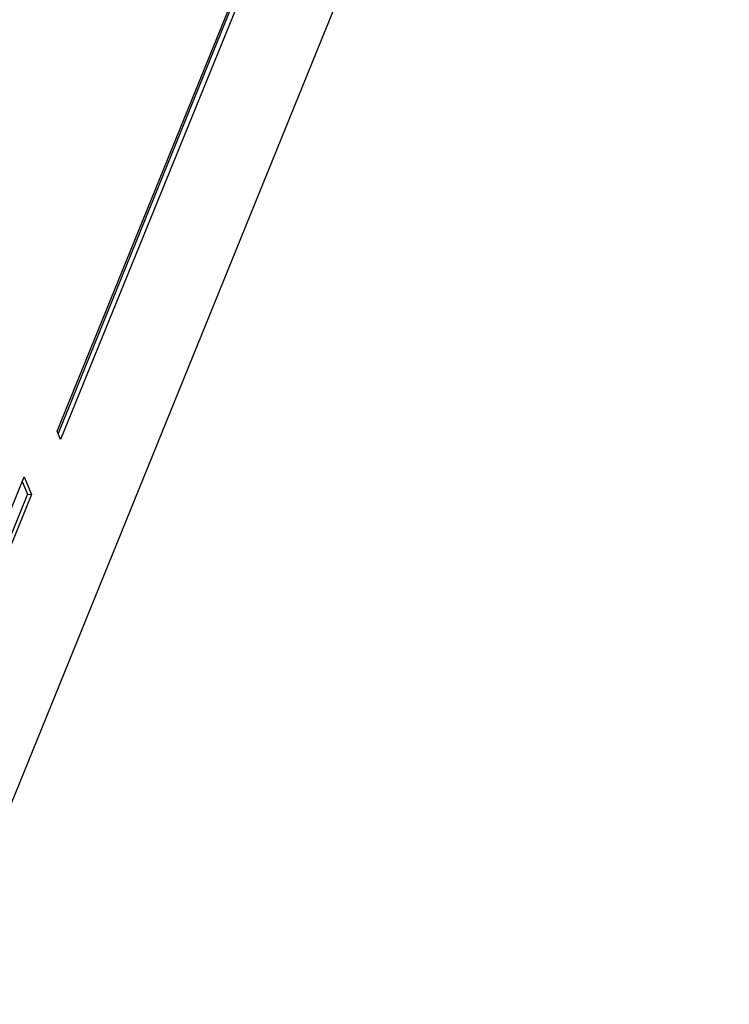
# Model space of a CAD drawing. Header units: millimetres. Extents: x -2787 to 4673, y -54 to 2046.
# Tile 42 of 124: x -371 to -305, y 253 to 344. Entities that reach past the tile are written whole.
import ezdxf

# ---------------------------------------------------------------- set-up
doc = ezdxf.new("R2010")
doc.units = ezdxf.units.MM
doc.header["$LTSCALE"] = 81.675
doc.layers.get('0').update_dxf_attribs({"linetype": 'CONTINUOUS'})

msp = doc.modelspace()

# ---------------------------------------------------------------- linework, layer by layer
at = {"color": 3}
for p, q in [((-305.165, 434.192), (-378.819, 253.116)), ((-367.046, 305.85), (-342.444, 366.334)), ((-342.432, 365.95), (-366.962, 305.642)), ((-341.974, 365.919), (-366.729, 305.062)), ((-366.729, 305.062), (-367.046, 305.85)), ((-375.583, 288.131), (-370.082, 301.655)), ((-370.082, 301.655), (-369.421, 300.013)), ((-370.261, 301.215), (-369.786, 300.037)), ((-369.786, 300.037), (-375.109, 286.953)), ((-369.421, 300.013), (-374.922, 286.488)), ((-369.786, 300.037), (-369.421, 300.013))]:
    msp.add_line(p, q, dxfattribs=at)

doc.saveas('drawing.dxf')
